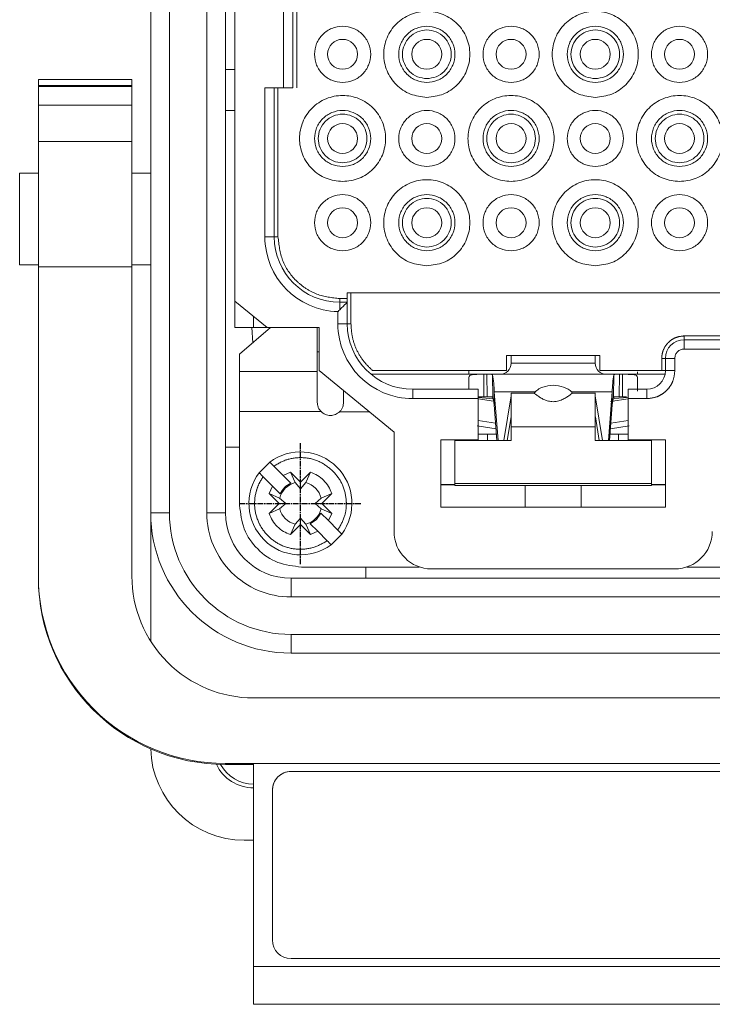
# Model space of a CAD drawing. Header units: millimetres. Extents: x 2665 to 40538, y 289 to 6965.
# Tile 60 of 68: x 10641 to 10715, y 3845 to 3950. Entities that reach past the tile are written whole.
import ezdxf

# ---------------------------------------------------------------- set-up
doc = ezdxf.new("R2010")
doc.units = ezdxf.units.MM
doc.header["$LTSCALE"] = 10
for name, pattern in [('AM_ISO08W050x2', [9, 6, -0.75, 1.5, -0.75]), ('CENTER2', [1.125, 0.75, -0.125, 0.125, -0.125]), ('PHANTOM', [12.7, 6.35, -1.27, 1.27, -1.27, 1.27, -1.27])]:
    doc.linetypes.add(name, pattern=pattern)
doc.layers.add('CEN', color=1, linetype='CENTER2', lineweight=25)
doc.layers.add('LineThick', color=7, linetype='Continuous', lineweight=13)

# ---------------------------------------------------------------- blocks, each defined once
blk = doc.blocks.new('ADSFASDF')
at = {"layer": 'CEN', "linetype": 'AM_ISO08W050x2', "ltscale": 0.01}
for p, q in [((5733.17, -11481.65), (5733.17, -11468.65)), ((5726.68, -11475.15), (5739.67, -11475.15))]:
    blk.add_line(p, q, dxfattribs=at)
blk = doc.blocks.new('VIEW CCC')
at = {"color": 7, "linetype": 'Continuous', "lineweight": 15}
for p, q in [((53971.54, 1081.98), (53971.54, 1197.98)), ((53979.54, 1197.98), (53979.54, 1081.98)), ((53980.54, 1104.6), (53980.54, 1175.35)), ((53986.74, 1127.38), (53986.74, 1152.58)), ((53969.54, 1128.28), (53959.54, 1128.28)), ((53969.54, 1128.28), (53959.54, 1128.28)), ((53959.54, 1127.63), (53959.54, 1128.28)), ((53959.54, 1128.28), (53959.54, 1128.28)), ((53969.54, 1128.28), (53969.54, 1127.63)), ((53969.54, 1128.28), (53969.54, 1128.28)), ((53959.54, 1127.63), (53969.54, 1127.63)), ((53959.54, 1127.63), (53959.54, 1127.56)), ((53969.54, 1127.56), (53959.54, 1127.56)), ((53959.54, 1127.56), (53959.54, 1127.55)), ((53969.54, 1127.55), (53959.54, 1127.55)), ((53959.54, 1125.53), (53959.54, 1127.55)), ((53969.54, 1127.56), (53969.54, 1127.63)), ((53969.54, 1127.55), (53969.54, 1127.56)), ((53969.54, 1127.55), (53969.54, 1125.53)), ((53983.74, 1127.38), (53985.74, 1127.38)), ((53984.74, 1111.48), (53984.74, 1127.38)), ((53969.54, 1125.53), (53959.54, 1125.53)), ((53959.54, 1121.66), (53959.54, 1125.53)), ((53969.54, 1125.53), (53969.54, 1121.66)), ((53980.54, 1124.98), (53979.54, 1124.98)), ((53969.54, 1121.66), (53959.54, 1121.66)), ((53959.54, 1108.27), (53959.54, 1121.66)), ((53969.54, 1121.66), (53969.54, 1108.27)), ((53959.54, 1118.28), (53957.54, 1118.28)), ((53957.54, 1118.28), (53957.54, 1108.48)), ((53971.54, 1118.28), (53969.54, 1118.28)), ((53957.54, 1108.48), (53959.54, 1108.48)), ((53959.54, 1075.21), (53959.54, 1108.27)), ((53969.54, 1108.27), (53959.54, 1108.27)), ((53969.54, 1108.48), (53971.54, 1108.48)), ((53969.54, 1108.27), (53969.54, 1075.21)), ((53992.54, 1105.48), (54036.54, 1105.48)), ((53992.54, 1104.88), (53992.54, 1105.48)), ((53980.54, 1104.6), (53983.97, 1101.78)), ((53980.54, 1104.6), (53980.54, 1101.78)), ((53992.54, 1104.48), (53991.74, 1104.48)), ((53992.54, 1102.18), (53992.54, 1104.48)), ((53980.54, 1101.78), (53982.54, 1101.78)), ((53984.34, 1101.78), (53981.04, 1098.95)), ((53982.36, 1101.78), (53982.46, 1100.16)), ((53982.54, 1101.78), (53983.97, 1101.78)), ((53983.97, 1101.78), (53989.54, 1101.78)), ((53989.34, 1097.08), (53989.34, 1101.78)), ((53989.54, 1101.78), (53989.54, 1097.18)), ((54033.54, 1100.48), (54028.54, 1100.48)), ((53981.04, 1098.95), (53981.04, 1097.08)), ((53989.54, 1099.18), (53989.34, 1099.18)), ((54019.54, 1098.78), (54009.54, 1098.78)), ((54009.54, 1098.78), (54009.54, 1097.18)), ((54010.04, 1098.78), (54010.04, 1097.98)), ((54019.04, 1097.98), (54019.04, 1098.78)), ((54019.54, 1097.18), (54019.54, 1098.78)), ((54026.54, 1098.48), (54026.54, 1097.18)), ((53989.54, 1097.18), (53997.54, 1090.58)), ((54007.14, 1096.78), (53995.09, 1096.78)), ((54009.54, 1097.18), (53995.24, 1097.18)), ((54007.14, 1096.78), (54007.47, 1096.78)), ((54007.47, 1096.78), (54021.62, 1096.78)), ((54026.14, 1097.18), (54019.54, 1097.18)), ((54021.62, 1096.78), (54021.94, 1096.78)), ((54026.5, 1096.78), (54021.94, 1096.78)), ((54026.54, 1097.18), (54026.14, 1097.18)), ((54006.54, 1095.18), (53999.54, 1095.18)), ((54006.54, 1094.18), (54006.54, 1095.18)), ((54008.24, 1093.53), (54008.24, 1094.9)), ((54008.65, 1089.69), (54008.24, 1094.9)), ((54010.04, 1094.47), (54009.27, 1089.69)), ((54012.45, 1094.77), (54010.04, 1094.77)), ((54010.04, 1094.47), (54010.04, 1093.36)), ((54019.05, 1094.77), (54016.63, 1094.77)), ((54019.82, 1089.69), (54019.04, 1094.47)), ((54019.04, 1093.36), (54019.04, 1094.47)), ((54020.85, 1094.9), (54020.44, 1089.69)), ((54020.85, 1093.53), (54020.85, 1094.9)), ((54024.54, 1095.18), (54022.54, 1095.18)), ((54022.54, 1095.18), (54022.54, 1094.18)), ((54008.14, 1094.17), (54006.54, 1094.3)), ((54006.54, 1089.78), (54006.54, 1094.18)), ((54008.18, 1093.92), (54006.54, 1094.16)), ((54007.14, 1094.38), (54006.59, 1094.38)), ((54007.14, 1094.38), (54007.5, 1094.38)), ((54008.54, 1089.69), (54008.24, 1093.53)), ((54020.85, 1093.53), (54020.55, 1089.69)), ((54022.54, 1094.16), (54020.68, 1093.88)), ((54022.54, 1094.3), (54021.07, 1094.18)), ((54021.59, 1094.38), (54021.94, 1094.38)), ((54022.37, 1094.38), (54021.94, 1094.38)), ((54022.54, 1094.18), (54022.54, 1089.78)), ((53981.04, 1092.8), (53981.04, 1082.78)), ((54010.04, 1092.25), (54009.63, 1089.69)), ((54019.46, 1089.69), (54019.05, 1092.25)), ((53997.54, 1090.58), (53997.54, 1079.98)), ((54007.54, 1090.38), (54007.54, 1089.69)), ((54007.54, 1090.38), (54007.86, 1090.38)), ((54010.04, 1089.69), (54010.04, 1091.15)), ((54019.04, 1091.15), (54019.04, 1089.69)), ((54021.23, 1090.38), (54021.54, 1090.38)), ((54021.54, 1089.69), (54021.54, 1090.38)), ((54002.54, 1089.78), (54006.54, 1089.78)), ((54002.54, 1082.58), (54002.54, 1089.78)), ((54004.04, 1085.11), (54004.04, 1089.69)), ((54004.04, 1089.69), (54010.04, 1089.69)), ((54005.54, 1089.69), (54005.54, 1089.78)), ((54019.04, 1089.69), (54025.04, 1089.69)), ((54022.54, 1089.78), (54026.54, 1089.78)), ((54023.54, 1089.78), (54023.54, 1089.69)), ((54025.04, 1089.69), (54025.04, 1085.11)), ((54026.54, 1089.78), (54026.54, 1082.58)), ((53981.04, 1088.98), (53979.54, 1088.98)), ((53983.13, 1086.26), (53984.26, 1087.39)), ((53984.69, 1086.96), (53985.7, 1085.95)), ((53985.7, 1085.95), (53986.47, 1086.31)), ((53986.47, 1086.31), (53987.54, 1085.24)), ((53986.47, 1086.31), (53986.98, 1085.2)), ((53987.54, 1085.24), (53988.61, 1086.31)), ((53988.11, 1085.2), (53988.61, 1086.31)), ((53984.57, 1084.82), (53983.56, 1085.83)), ((53985.7, 1085.95), (53986.51, 1085.15)), ((53986.98, 1085.2), (53987.54, 1084.54)), ((53987.54, 1085.24), (53987.54, 1084.54)), ((53987.54, 1084.54), (53988.11, 1085.2)), ((54002.54, 1085), (54004.04, 1085)), ((54004.04, 1084.98), (54002.54, 1084.98)), ((54025.04, 1085.11), (54004.04, 1085.11)), ((54004.04, 1084.88), (54004.04, 1085.11)), ((54025.04, 1084.88), (54025.04, 1085.11)), ((54025.04, 1085), (54026.54, 1085)), ((54026.54, 1084.98), (54025.04, 1084.98)), ((53984.21, 1084.05), (53984.57, 1084.82)), ((53985.28, 1082.98), (53984.21, 1084.05)), ((53985.32, 1083.54), (53984.21, 1084.05)), ((53985.38, 1084.02), (53984.57, 1084.82)), ((53990.88, 1084.05), (53989.77, 1083.54)), ((53990.88, 1084.05), (53989.81, 1082.98)), ((54025.04, 1084.88), (54004.04, 1084.88)), ((54011.54, 1082.58), (54011.54, 1084.88)), ((54017.54, 1084.88), (54017.54, 1082.58)), ((53984.21, 1081.91), (53985.28, 1082.98)), ((53985.28, 1082.98), (53985.98, 1082.98)), ((53985.98, 1082.98), (53985.32, 1083.54)), ((53985.32, 1082.42), (53985.98, 1082.98)), ((53989.77, 1083.54), (53989.11, 1082.98)), ((53989.11, 1082.98), (53989.77, 1082.42)), ((53989.81, 1082.98), (53989.11, 1082.98)), ((53989.81, 1082.98), (53990.88, 1081.91)), ((53971.54, 1068.27), (53971.54, 1081.98)), ((53984.21, 1081.91), (53985.32, 1082.42)), ((53989.24, 1081.28), (53989.71, 1081.94)), ((53989.71, 1081.94), (53990.52, 1081.14)), ((53989.77, 1082.42), (53990.88, 1081.91)), ((53990.88, 1081.91), (53990.52, 1081.14)), ((54026.54, 1082.58), (54002.54, 1082.58)), ((53986.98, 1080.76), (53986.47, 1079.65)), ((53987.54, 1081.42), (53986.98, 1080.76)), ((53987.54, 1080.72), (53987.54, 1081.42)), ((53988.11, 1080.76), (53987.54, 1081.42)), ((53988.61, 1079.65), (53988.11, 1080.76)), ((53988.58, 1080.81), (53989.24, 1081.28)), ((53989.39, 1080), (53988.58, 1080.81)), ((53990.52, 1081.14), (53991.53, 1080.13)), ((53987.54, 1080.72), (53986.47, 1079.65)), ((53988.61, 1079.65), (53987.54, 1080.72)), ((53989.39, 1080), (53988.61, 1079.65)), ((53990.4, 1079), (53989.39, 1080)), ((53991.96, 1079.7), (53990.83, 1078.57)), ((53987.64, 1076.18), (54000.24, 1076.18)), ((53994.54, 1074.98), (53994.54, 1076.18)), ((54000.24, 1076.18), (54000.24, 1076.2)), ((54001.54, 1075.98), (54027.54, 1075.98)), ((54028.84, 1076.2), (54028.84, 1076.18)), ((54028.84, 1076.18), (54041.44, 1076.18)), ((53959.54, 1075.02), (53959.54, 1075.21)), ((53986.54, 1074.98), (54042.54, 1074.98)), ((54042.54, 1066.98), (53986.54, 1066.98)), ((54046.54, 1062.19), (53982.54, 1062.19)), ((53982.54, 1055.18), (53979.54, 1055.18)), ((53982.54, 1055.08), (53979.54, 1055.08)), ((53982.54, 1055.18), (54046.54, 1055.18)), ((53982.54, 1055.18), (53982.54, 1033.48)), ((53986.54, 1054.33), (54042.54, 1054.33)), ((53986.54, 1054.33), (54042.54, 1054.33)), ((53984.54, 1036.33), (53984.54, 1052.33)), ((53981.54, 1046.98), (53982.54, 1046.98)), ((53982.54, 1033.48), (54046.54, 1033.48)), ((53982.54, 1029.46), (53982.54, 1033.48)), ((54042.54, 1034.33), (53986.54, 1034.33)), ((53982.54, 1029.46), (54046.54, 1029.46)), ((53982.54, 1029.46), (53982.54, 1029.45)), ((54046.54, 1029.45), (53982.54, 1029.45))]:
    blk.add_line(p, q, dxfattribs=at)
at = {"color": 8, "linetype": 'PHANTOM', "lineweight": 0}
for p, q in [((53973.54, 1081.98), (53973.54, 1197.98)), ((53977.54, 1081.98), (53977.54, 1197.98)), ((53985.74, 1127.38), (53985.74, 1152.58)), ((53987.14, 1152.58), (53987.14, 1127.38)), ((53979.54, 1129.34), (53980.54, 1129.34)), ((53983.74, 1111.48), (53983.74, 1127.38)), ((53985.14, 1127.38), (53985.14, 1111.48)), ((53983.74, 1111.48), (53984.74, 1111.48)), ((53985.14, 1111.48), (53984.74, 1111.48)), ((53992.94, 1102.18), (53992.94, 1105.48)), ((53991.74, 1104.48), (53991.74, 1104.88)), ((53992.54, 1104.88), (53991.74, 1104.88)), ((53991.74, 1103.68), (53991.74, 1104.48)), ((53982.54, 1101.78), (53982.54, 1102.95)), ((53991.54, 1102.18), (53991.54, 1103.48)), ((53991.54, 1102.18), (53992.54, 1102.18)), ((53992.94, 1102.18), (53992.54, 1102.18)), ((54028.54, 1100.48), (54028.54, 1100.88)), ((54033.54, 1100.88), (54028.54, 1100.88)), ((54028.54, 1099.48), (54028.54, 1100.48)), ((54033.54, 1099.48), (54028.54, 1099.48)), ((54019.04, 1097.98), (54010.04, 1097.98)), ((54026.14, 1098.48), (54026.14, 1097.18)), ((54026.14, 1098.48), (54026.54, 1098.48)), ((54027.54, 1098.48), (54026.54, 1098.48)), ((54027.54, 1098.48), (54027.54, 1097.18)), ((53981.04, 1097.08), (53989.34, 1097.08)), ((54007.14, 1096.78), (54007.14, 1094.38)), ((54007.5, 1094.38), (54007.47, 1096.78)), ((54008.1, 1094.31), (54008.07, 1096.74)), ((54021.02, 1096.74), (54020.99, 1094.31)), ((54021.62, 1096.78), (54021.59, 1094.38)), ((54021.94, 1094.38), (54021.94, 1096.78)), ((54027.54, 1097.18), (54026.54, 1097.18)), ((53999.54, 1094.18), (53999.54, 1095.18)), ((54012.65, 1094.9), (54008.24, 1094.9)), ((54020.85, 1094.9), (54016.58, 1094.9)), ((54024.54, 1094.18), (54024.54, 1095.18)), ((54006.54, 1094.18), (53999.54, 1094.18)), ((54024.54, 1094.18), (54022.54, 1094.18)), ((53989.74, 1092.8), (53981.04, 1092.8)), ((53991.73, 1092.78), (53994.88, 1092.78)), ((54006.42, 1091.28), (54008.44, 1090.94)), ((54006.54, 1091.85), (54008.39, 1091.56)), ((54020.65, 1090.94), (54022.67, 1091.28)), ((54020.7, 1091.56), (54022.54, 1091.85)), ((54019.04, 1091.15), (54010.04, 1091.15)), ((53973.54, 1081.98), (53971.54, 1081.98)), ((53977.54, 1081.98), (53979.54, 1081.98)), ((53986.54, 1072.98), (53986.54, 1074.98)), ((54042.54, 1072.98), (53986.54, 1072.98)), ((53986.54, 1068.98), (54042.54, 1068.98)), ((53986.54, 1066.98), (53986.54, 1068.98)), ((53979.54, 1055.08), (53979.54, 1055.18)), ((53986.54, 1054.33), (53986.54, 1054.33))]:
    blk.add_line(p, q, dxfattribs=at)
at = {"color": 7, "linetype": 'Continuous', "lineweight": 15, "flags": 128}
blk.add_lwpolyline([(53992.54, 1104.48), (53992.53, 1104.46), (53992.47, 1104.4), (53992.38, 1104.31), (53992.25, 1104.19), (53992.1, 1104.04), (53991.93, 1103.87), (53991.74, 1103.68)], dxfattribs=at)
at = {"color": 7, "linetype": 'Continuous', "lineweight": 15}
for centre in [(53992.04, 1130.98), (54001.04, 1130.98), (54010.04, 1130.98), (54019.04, 1130.98), (54028.04, 1130.98), (53992.04, 1121.98), (54001.04, 1121.98), (54010.04, 1121.98), (54019.04, 1121.98), (54028.04, 1121.98), (53992.04, 1112.98), (54001.04, 1112.98), (54010.04, 1112.98), (54019.04, 1112.98), (54028.04, 1112.98)]:
    blk.add_circle(centre, 1.6, dxfattribs=at)
at = {"color": 8, "linetype": 'PHANTOM', "lineweight": 0}
for centre, radius, start, end in [((53991.74, 1111.48), 8, 180, 268.5675), ((53999.54, 1102.18), 8, 180, 270), ((54028.54, 1098.48), 1, 90, 180), ((53986.54, 1081.98), 13, 180, 270), ((53986.54, 1081.98), 9, 180, 270)]:
    blk.add_arc(centre, radius, start, end, dxfattribs=at)
at = {"color": 7, "linetype": 'Continuous', "lineweight": 15}
for centre, radius, start, end in [((53991.74, 1111.48), 7, 180, 270), ((53999.54, 1102.18), 7, 180, 270), ((54028.54, 1098.48), 2, 90, 180), ((54008.84, 1097.98), 1.2, 270, 0), ((54020.24, 1097.98), 1.2, 180, 270), ((53995.75, 1094.67), 12.49, 1.0538, 9.5296), ((54033.34, 1094.67), 12.49, 170.4704, 178.9462), ((54024.54, 1097.18), 2, 270, 0), ((54004.26, 1093.21), 3.99, 4.5954, 15.9683), ((54024.83, 1093.21), 3.99, 164.0317, 175.4046), ((53987.54, 1082.98), 5.5, 323.3636, 126.6364), ((53987.54, 1082.98), 5.5, 143.3636, 306.6364), ((53987.54, 1082.98), 2.29, 104.2353, 165.7647), ((53987.54, 1082.98), 2.29, 14.2353, 75.7647), ((53986.54, 1081.98), 15, 180, 270), ((53986.54, 1081.98), 7, 180, 270), ((53987.54, 1082.98), 2.29, 194.2353, 255.7647), ((53987.54, 1082.98), 2.29, 284.2353, 345.7647), ((54001.54, 1079.98), 4, 180, 270), ((54027.54, 1079.98), 4, 270, 0), ((53981.54, 1056.98), 10, 181.3566, 270), ((53982.54, 1056.98), 4.4, 205.238, 270), ((53982.54, 1056.98), 4, 208.2485, 270), ((53986.54, 1052.33), 2, 89.9986, 180.0008), ((53986.54, 1052.33), 2, 90, 179.9994), ((53986.54, 1036.33), 2, 180.0006, 270)]:
    blk.add_arc(centre, radius, start, end, dxfattribs=at)
for centre, major_axis, ratio, start_param, end_param in [((53979.54, 1075.21), (0, 20.03), 0.99859, 1.570796, 3.141593), ((53979.54, 1075.02), (20, 0), 0.996884, 3.141593, 4.712389), ((53982.54, 1075.21), (0, 13.02), 0.99859, 1.570796, 3.141593)]:
    blk.add_ellipse(centre, major_axis=major_axis, ratio=ratio, start_param=start_param, end_param=end_param, dxfattribs=at)
for points, knots in [([(54001.04, 1126.38), (54001.65, 1126.45), (54002.85, 1126.59), (54004.38, 1127.65), (54005.4, 1129.17), (54005.76, 1130.98), (54005.4, 1132.79), (54004.38, 1134.32), (54002.85, 1135.34), (54001.04, 1135.7), (53999.24, 1135.34), (53997.71, 1134.32), (53996.68, 1132.79), (53996.32, 1130.98), (53996.68, 1129.17), (53997.71, 1127.65), (53999.24, 1126.59), (54000.44, 1126.45), (54001.04, 1126.38)], [0, 0, 0, 0, 0.0625, 0.125, 0.187501, 0.250002, 0.312499, 0.375, 0.4375, 0.5, 0.5625, 0.625001, 0.687501, 0.749998, 0.812499, 0.875, 0.9375, 1, 1, 1, 1]), ([(54019.04, 1126.38), (54019.65, 1126.45), (54020.85, 1126.59), (54022.38, 1127.65), (54023.4, 1129.17), (54023.76, 1130.98), (54023.4, 1132.79), (54022.38, 1134.32), (54020.85, 1135.34), (54019.04, 1135.7), (54017.24, 1135.34), (54015.71, 1134.32), (54014.68, 1132.79), (54014.32, 1130.98), (54014.68, 1129.17), (54015.71, 1127.65), (54017.24, 1126.59), (54018.44, 1126.45), (54019.04, 1126.38)], [0, 0, 0, 0, 0.0625, 0.125, 0.187501, 0.250002, 0.312499, 0.375, 0.4375, 0.5, 0.5625, 0.625001, 0.687501, 0.749998, 0.812499, 0.875, 0.9375, 1, 1, 1, 1]), ([(53992.04, 1127.98), (53992.44, 1128.02), (53993.22, 1128.11), (53994.22, 1128.81), (53994.89, 1129.8), (53995.12, 1130.98), (53994.89, 1132.16), (53994.22, 1133.16), (53993.22, 1133.82), (53992.04, 1134.06), (53990.87, 1133.82), (53989.87, 1133.16), (53989.2, 1132.16), (53988.97, 1130.98), (53989.2, 1129.8), (53989.87, 1128.81), (53990.87, 1128.11), (53991.65, 1128.02), (53992.04, 1127.98)], [0, 0, 0, 0, 0.062499, 0.125001, 0.187499, 0.250002, 0.312499, 0.375002, 0.437501, 0.5, 0.562499, 0.624998, 0.687501, 0.749998, 0.8125, 0.874998, 0.937501, 1, 1, 1, 1]), ([(54001.04, 1127.98), (54000.65, 1128.02), (53999.87, 1128.11), (53998.87, 1128.81), (53998.2, 1129.8), (53997.97, 1130.98), (53998.2, 1132.16), (53998.87, 1133.16), (53999.87, 1133.82), (54001.04, 1134.06), (54002.22, 1133.82), (54003.22, 1133.16), (54003.89, 1132.16), (54004.12, 1130.98), (54003.89, 1129.8), (54003.22, 1128.81), (54002.22, 1128.11), (54001.44, 1128.02), (54001.04, 1127.98)], [0, 0, 0, 0, 0.062499, 0.125002, 0.1875, 0.250002, 0.312499, 0.375002, 0.437501, 0.5, 0.562499, 0.624998, 0.687501, 0.749998, 0.8125, 0.874998, 0.937501, 1, 1, 1, 1]), ([(54001.04, 1128.38), (54000.7, 1128.42), (54000.02, 1128.5), (53999.16, 1129.1), (53998.58, 1129.96), (53998.38, 1130.98), (53998.58, 1132), (53999.16, 1132.87), (54000.02, 1133.44), (54001.04, 1133.65), (54002.07, 1133.44), (54002.93, 1132.87), (54003.51, 1132), (54003.71, 1130.98), (54003.51, 1129.96), (54002.93, 1129.1), (54002.07, 1128.5), (54001.38, 1128.42), (54001.04, 1128.38)], [0, 0, 0, 0, 0.062499, 0.124999, 0.1875, 0.250003, 0.3125, 0.375001, 0.437501, 0.5, 0.562499, 0.624999, 0.6875, 0.749996, 0.8125, 0.875001, 0.9375, 1, 1, 1, 1]), ([(54010.04, 1127.98), (54010.44, 1128.02), (54011.22, 1128.11), (54012.22, 1128.81), (54012.89, 1129.8), (54013.12, 1130.98), (54012.89, 1132.16), (54012.22, 1133.16), (54011.22, 1133.82), (54010.04, 1134.06), (54008.87, 1133.82), (54007.87, 1133.16), (54007.2, 1132.16), (54006.97, 1130.98), (54007.2, 1129.8), (54007.87, 1128.81), (54008.87, 1128.11), (54009.65, 1128.02), (54010.04, 1127.98)], [0, 0, 0, 0, 0.0624988, 0.1250016, 0.1874995, 0.2500022, 0.3124987, 0.3750018, 0.4375011, 0.4999999, 0.5624992, 0.6249981, 0.6875012, 0.7499977, 0.8125005, 0.8749983, 0.9375008, 1, 1, 1, 1]), ([(54019.04, 1127.98), (54018.65, 1128.02), (54017.87, 1128.11), (54016.87, 1128.81), (54016.2, 1129.8), (54015.97, 1130.98), (54016.2, 1132.16), (54016.87, 1133.16), (54017.87, 1133.82), (54019.04, 1134.06), (54020.22, 1133.82), (54021.22, 1133.16), (54021.89, 1132.16), (54022.12, 1130.98), (54021.89, 1129.8), (54021.22, 1128.81), (54020.22, 1128.11), (54019.44, 1128.02), (54019.04, 1127.98)], [0, 0, 0, 0, 0.0624988, 0.1250016, 0.1874995, 0.2500022, 0.3124987, 0.3750018, 0.4375011, 0.4999999, 0.5624992, 0.6249981, 0.6875012, 0.7499977, 0.8125005, 0.8749983, 0.9375008, 1, 1, 1, 1]), ([(54019.04, 1128.38), (54018.7, 1128.42), (54018.02, 1128.5), (54017.16, 1129.1), (54016.58, 1129.96), (54016.38, 1130.98), (54016.58, 1132), (54017.16, 1132.87), (54018.02, 1133.44), (54019.04, 1133.65), (54020.07, 1133.44), (54020.93, 1132.87), (54021.51, 1132), (54021.71, 1130.98), (54021.51, 1129.96), (54020.93, 1129.1), (54020.07, 1128.5), (54019.38, 1128.42), (54019.04, 1128.38)], [0, 0, 0, 0, 0.062499, 0.124999, 0.1875, 0.250003, 0.3125, 0.375, 0.437501, 0.5, 0.562499, 0.624999, 0.6875, 0.749996, 0.8125, 0.875, 0.9375, 1, 1, 1, 1]), ([(54028.04, 1127.98), (54028.44, 1128.02), (54029.22, 1128.11), (54030.22, 1128.81), (54030.89, 1129.8), (54031.12, 1130.98), (54030.89, 1132.16), (54030.22, 1133.16), (54029.22, 1133.82), (54028.04, 1134.06), (54026.87, 1133.82), (54025.87, 1133.16), (54025.2, 1132.16), (54024.97, 1130.98), (54025.2, 1129.8), (54025.87, 1128.81), (54026.87, 1128.11), (54027.65, 1128.02), (54028.04, 1127.98)], [0, 0, 0, 0, 0.062499, 0.125002, 0.1875, 0.250002, 0.312499, 0.375002, 0.437501, 0.5, 0.562499, 0.624998, 0.687501, 0.749998, 0.8125, 0.874998, 0.937501, 1, 1, 1, 1]), ([(53985.74, 1127.38), (53985.88, 1127.38), (53986.14, 1127.38), (53986.47, 1127.38), (53986.7, 1127.38), (53986.73, 1127.38), (53986.74, 1127.38)], [0, 0, 0, 0, 0.250005, 0.499983, 0.750016, 1, 1, 1, 1]), ([(53992.04, 1117.38), (53992.65, 1117.45), (53993.85, 1117.59), (53995.38, 1118.65), (53996.4, 1120.17), (53996.76, 1121.98), (53996.4, 1123.79), (53995.38, 1125.32), (53993.85, 1126.34), (53992.04, 1126.7), (53990.24, 1126.34), (53988.71, 1125.32), (53987.68, 1123.79), (53987.32, 1121.98), (53987.68, 1120.17), (53988.71, 1118.65), (53990.24, 1117.59), (53991.44, 1117.45), (53992.04, 1117.38)], [0, 0, 0, 0, 0.0625, 0.125, 0.187498, 0.249999, 0.3125, 0.375001, 0.437499, 0.5, 0.562501, 0.624999, 0.6875, 0.750001, 0.812502, 0.874999, 0.9375, 1, 1, 1, 1]), ([(54010.04, 1117.38), (54010.65, 1117.45), (54011.85, 1117.59), (54013.38, 1118.65), (54014.4, 1120.17), (54014.76, 1121.98), (54014.4, 1123.79), (54013.38, 1125.32), (54011.85, 1126.34), (54010.04, 1126.7), (54008.24, 1126.34), (54006.71, 1125.32), (54005.68, 1123.79), (54005.32, 1121.98), (54005.68, 1120.17), (54006.71, 1118.65), (54008.24, 1117.59), (54009.44, 1117.45), (54010.04, 1117.38)], [0, 0, 0, 0, 0.0625, 0.125001, 0.187498, 0.249999, 0.3125, 0.375001, 0.437499, 0.5, 0.562501, 0.624999, 0.6875, 0.750001, 0.812502, 0.874999, 0.9375, 1, 1, 1, 1]), ([(54028.04, 1117.38), (54028.65, 1117.45), (54029.85, 1117.59), (54031.38, 1118.65), (54032.4, 1120.17), (54032.76, 1121.98), (54032.4, 1123.79), (54031.38, 1125.32), (54029.85, 1126.34), (54028.04, 1126.7), (54026.24, 1126.34), (54024.71, 1125.32), (54023.68, 1123.79), (54023.32, 1121.98), (54023.68, 1120.17), (54024.71, 1118.65), (54026.24, 1117.59), (54027.44, 1117.45), (54028.04, 1117.38)], [0, 0, 0, 0, 0.0625, 0.125001, 0.187498, 0.249999, 0.3125, 0.375001, 0.437499, 0.5, 0.562501, 0.624999, 0.6875, 0.750001, 0.812502, 0.874999, 0.9375, 1, 1, 1, 1]), ([(53992.04, 1118.98), (53991.65, 1119.02), (53990.87, 1119.12), (53989.87, 1119.81), (53989.2, 1120.8), (53988.97, 1121.98), (53989.2, 1123.16), (53989.87, 1124.16), (53990.87, 1124.82), (53992.04, 1125.06), (53993.22, 1124.82), (53994.22, 1124.16), (53994.89, 1123.16), (53995.12, 1121.98), (53994.89, 1120.8), (53994.22, 1119.81), (53993.22, 1119.12), (53992.44, 1119.02), (53992.04, 1118.98)], [0, 0, 0, 0, 0.062501, 0.125, 0.187503, 0.25, 0.312503, 0.375001, 0.4375, 0.5, 0.5625, 0.625, 0.687498, 0.750001, 0.812497, 0.875001, 0.9375, 1, 1, 1, 1]), ([(54001.04, 1118.98), (54001.44, 1119.02), (54002.22, 1119.12), (54003.22, 1119.81), (54003.89, 1120.8), (54004.12, 1121.98), (54003.89, 1123.16), (54003.22, 1124.16), (54002.22, 1124.82), (54001.04, 1125.06), (53999.87, 1124.82), (53998.87, 1124.16), (53998.2, 1123.16), (53997.97, 1121.98), (53998.2, 1120.8), (53998.87, 1119.81), (53999.87, 1119.12), (54000.65, 1119.02), (54001.04, 1118.98)], [0, 0, 0, 0, 0.062501, 0.125, 0.187503, 0.25, 0.312502, 0.375, 0.437499, 0.5, 0.562501, 0.625, 0.687498, 0.75, 0.812497, 0.875, 0.937499, 1, 1, 1, 1]), ([(54010.04, 1118.98), (54009.65, 1119.02), (54008.87, 1119.12), (54007.87, 1119.81), (54007.2, 1120.8), (54006.97, 1121.98), (54007.2, 1123.16), (54007.87, 1124.16), (54008.87, 1124.82), (54010.04, 1125.06), (54011.22, 1124.82), (54012.22, 1124.16), (54012.89, 1123.16), (54013.12, 1121.98), (54012.89, 1120.8), (54012.22, 1119.81), (54011.22, 1119.12), (54010.44, 1119.02), (54010.04, 1118.98)], [0, 0, 0, 0, 0.062501, 0.125, 0.187503, 0.25, 0.312502, 0.375, 0.437499, 0.5, 0.5625, 0.625, 0.687498, 0.750001, 0.812497, 0.875, 0.9375, 1, 1, 1, 1]), ([(54019.04, 1118.98), (54019.44, 1119.02), (54020.22, 1119.12), (54021.22, 1119.81), (54021.89, 1120.8), (54022.12, 1121.98), (54021.89, 1123.16), (54021.22, 1124.16), (54020.22, 1124.82), (54019.04, 1125.06), (54017.87, 1124.82), (54016.87, 1124.16), (54016.2, 1123.16), (54015.97, 1121.98), (54016.2, 1120.8), (54016.87, 1119.81), (54017.87, 1119.12), (54018.65, 1119.02), (54019.04, 1118.98)], [0, 0, 0, 0, 0.062501, 0.125, 0.187503, 0.25, 0.312502, 0.375, 0.437499, 0.5, 0.5625, 0.625, 0.687498, 0.750001, 0.812497, 0.875, 0.9375, 1, 1, 1, 1]), ([(54028.04, 1118.98), (54027.65, 1119.02), (54026.87, 1119.12), (54025.87, 1119.81), (54025.2, 1120.8), (54024.97, 1121.98), (54025.2, 1123.16), (54025.87, 1124.16), (54026.87, 1124.82), (54028.04, 1125.06), (54029.22, 1124.82), (54030.22, 1124.16), (54030.89, 1123.16), (54031.12, 1121.98), (54030.89, 1120.8), (54030.22, 1119.81), (54029.22, 1119.12), (54028.44, 1119.02), (54028.04, 1118.98)], [0, 0, 0, 0, 0.062501, 0.125, 0.187503, 0.25, 0.312502, 0.375, 0.437499, 0.5, 0.562501, 0.625, 0.687498, 0.75, 0.812497, 0.875, 0.937499, 1, 1, 1, 1]), ([(53992.04, 1119.38), (53991.7, 1119.42), (53991.02, 1119.5), (53990.16, 1120.1), (53989.58, 1120.96), (53989.38, 1121.98), (53989.58, 1123), (53990.16, 1123.87), (53991.02, 1124.44), (53992.04, 1124.65), (53993.07, 1124.44), (53993.93, 1123.87), (53994.51, 1123), (53994.71, 1121.98), (53994.51, 1120.96), (53993.93, 1120.1), (53993.07, 1119.5), (53992.38, 1119.42), (53992.04, 1119.38)], [0, 0, 0, 0, 0.0625, 0.125001, 0.187502, 0.249999, 0.312503, 0.374998, 0.437499, 0.5, 0.562501, 0.625002, 0.687497, 0.750001, 0.812498, 0.875, 0.9375, 1, 1, 1, 1]), ([(54010.04, 1119.38), (54009.7, 1119.42), (54009.02, 1119.5), (54008.16, 1120.1), (54007.58, 1120.96), (54007.38, 1121.98), (54007.58, 1123), (54008.16, 1123.87), (54009.02, 1124.44), (54010.04, 1124.65), (54011.07, 1124.44), (54011.93, 1123.87), (54012.51, 1123), (54012.71, 1121.98), (54012.51, 1120.96), (54011.93, 1120.1), (54011.07, 1119.5), (54010.38, 1119.42), (54010.04, 1119.38)], [0, 0, 0, 0, 0.0625, 0.125001, 0.187502, 0.249999, 0.312503, 0.374998, 0.437499, 0.5, 0.562501, 0.625002, 0.687497, 0.750001, 0.812498, 0.875, 0.9375, 1, 1, 1, 1]), ([(54028.04, 1119.38), (54027.7, 1119.42), (54027.02, 1119.5), (54026.16, 1120.1), (54025.58, 1120.96), (54025.38, 1121.98), (54025.58, 1123), (54026.16, 1123.87), (54027.02, 1124.44), (54028.04, 1124.65), (54029.07, 1124.44), (54029.93, 1123.87), (54030.51, 1123), (54030.71, 1121.98), (54030.51, 1120.96), (54029.93, 1120.1), (54029.07, 1119.5), (54028.38, 1119.42), (54028.04, 1119.38)], [0, 0, 0, 0, 0.0625, 0.125, 0.187502, 0.249999, 0.312503, 0.374998, 0.437499, 0.5, 0.562501, 0.625002, 0.687497, 0.750001, 0.812498, 0.875, 0.9375, 1, 1, 1, 1]), ([(54001.04, 1108.38), (54001.65, 1108.45), (54002.85, 1108.59), (54004.38, 1109.65), (54005.4, 1111.17), (54005.76, 1112.98), (54005.4, 1114.79), (54004.38, 1116.32), (54002.85, 1117.34), (54001.04, 1117.7), (53999.24, 1117.34), (53997.71, 1116.32), (53996.68, 1114.79), (53996.32, 1112.98), (53996.68, 1111.17), (53997.71, 1109.65), (53999.24, 1108.59), (54000.44, 1108.45), (54001.04, 1108.38)], [0, 0, 0, 0, 0.0625, 0.125, 0.187501, 0.250002, 0.312502, 0.375, 0.4375, 0.5, 0.5625, 0.625, 0.687498, 0.749998, 0.812499, 0.875, 0.9375, 1, 1, 1, 1]), ([(54019.04, 1108.38), (54019.65, 1108.45), (54020.85, 1108.59), (54022.38, 1109.65), (54023.4, 1111.17), (54023.76, 1112.98), (54023.4, 1114.79), (54022.38, 1116.32), (54020.85, 1117.34), (54019.04, 1117.7), (54017.24, 1117.34), (54015.71, 1116.32), (54014.68, 1114.79), (54014.32, 1112.98), (54014.68, 1111.17), (54015.71, 1109.65), (54017.24, 1108.59), (54018.44, 1108.45), (54019.04, 1108.38)], [0, 0, 0, 0, 0.0625, 0.125, 0.187501, 0.250002, 0.312502, 0.375, 0.4375, 0.5, 0.5625, 0.625, 0.687498, 0.749998, 0.812499, 0.875, 0.9375, 1, 1, 1, 1]), ([(53992.04, 1109.98), (53992.44, 1110.02), (53993.22, 1110.12), (53994.22, 1110.81), (53994.89, 1111.8), (53995.12, 1112.98), (53994.89, 1114.16), (53994.22, 1115.16), (53993.22, 1115.82), (53992.04, 1116.06), (53990.87, 1115.82), (53989.87, 1115.16), (53989.2, 1114.16), (53988.97, 1112.98), (53989.2, 1111.8), (53989.87, 1110.81), (53990.87, 1110.12), (53991.65, 1110.02), (53992.04, 1109.98)], [0, 0, 0, 0, 0.0625, 0.124999, 0.187497, 0.25, 0.312497, 0.375, 0.4375, 0.5, 0.5625, 0.624999, 0.687503, 0.749999, 0.812502, 0.875, 0.937499, 1, 1, 1, 1]), ([(54001.04, 1109.98), (54000.65, 1110.02), (53999.87, 1110.12), (53998.87, 1110.81), (53998.2, 1111.8), (53997.97, 1112.98), (53998.2, 1114.16), (53998.87, 1115.16), (53999.87, 1115.82), (54001.04, 1116.06), (54002.22, 1115.82), (54003.22, 1115.16), (54003.89, 1114.16), (54004.12, 1112.98), (54003.89, 1111.8), (54003.22, 1110.81), (54002.22, 1110.12), (54001.44, 1110.02), (54001.04, 1109.98)], [0, 0, 0, 0, 0.062501, 0.125, 0.187498, 0.25, 0.312497, 0.375, 0.437499, 0.5, 0.562501, 0.625, 0.687503, 0.75, 0.812502, 0.875, 0.937499, 1, 1, 1, 1]), ([(54001.04, 1110.38), (54000.7, 1110.42), (54000.02, 1110.5), (53999.16, 1111.1), (53998.58, 1111.96), (53998.38, 1112.98), (53998.58, 1114), (53999.16, 1114.87), (54000.02, 1115.44), (54001.04, 1115.65), (54002.07, 1115.44), (54002.93, 1114.87), (54003.51, 1114), (54003.71, 1112.98), (54003.51, 1111.96), (54002.93, 1111.1), (54002.07, 1110.5), (54001.38, 1110.42), (54001.04, 1110.38)], [0, 0, 0, 0, 0.062501, 0.124997, 0.187498, 0.250002, 0.312499, 0.375, 0.4375, 0.5, 0.5625, 0.625, 0.687501, 0.749998, 0.812501, 0.875003, 0.937499, 1, 1, 1, 1]), ([(54010.04, 1109.98), (54010.44, 1110.02), (54011.22, 1110.12), (54012.22, 1110.81), (54012.89, 1111.8), (54013.12, 1112.98), (54012.89, 1114.16), (54012.22, 1115.16), (54011.22, 1115.82), (54010.04, 1116.06), (54008.87, 1115.82), (54007.87, 1115.16), (54007.2, 1114.16), (54006.97, 1112.98), (54007.2, 1111.8), (54007.87, 1110.81), (54008.87, 1110.12), (54009.65, 1110.02), (54010.04, 1109.98)], [0, 0, 0, 0, 0.0625, 0.125, 0.187498, 0.25, 0.312497, 0.375, 0.4375, 0.5, 0.562501, 0.625, 0.687503, 0.749999, 0.812502, 0.875, 0.937499, 1, 1, 1, 1]), ([(54019.04, 1109.98), (54018.65, 1110.02), (54017.87, 1110.12), (54016.87, 1110.81), (54016.2, 1111.8), (54015.97, 1112.98), (54016.2, 1114.16), (54016.87, 1115.16), (54017.87, 1115.82), (54019.04, 1116.06), (54020.22, 1115.82), (54021.22, 1115.16), (54021.89, 1114.16), (54022.12, 1112.98), (54021.89, 1111.8), (54021.22, 1110.81), (54020.22, 1110.12), (54019.44, 1110.02), (54019.04, 1109.98)], [0, 0, 0, 0, 0.0625, 0.125, 0.187498, 0.25, 0.312497, 0.375, 0.4375, 0.5, 0.562501, 0.625, 0.687503, 0.749999, 0.812502, 0.875, 0.937499, 1, 1, 1, 1]), ([(54019.04, 1110.38), (54018.7, 1110.42), (54018.02, 1110.5), (54017.16, 1111.1), (54016.58, 1111.96), (54016.38, 1112.98), (54016.58, 1114), (54017.16, 1114.87), (54018.02, 1115.44), (54019.04, 1115.65), (54020.07, 1115.44), (54020.93, 1114.87), (54021.51, 1114), (54021.71, 1112.98), (54021.51, 1111.96), (54020.93, 1111.1), (54020.07, 1110.5), (54019.38, 1110.42), (54019.04, 1110.38)], [0, 0, 0, 0, 0.062501, 0.124997, 0.187498, 0.250002, 0.312499, 0.375, 0.4375, 0.5, 0.562499, 0.625, 0.687501, 0.749998, 0.812501, 0.875002, 0.937499, 1, 1, 1, 1]), ([(54028.04, 1109.98), (54028.44, 1110.02), (54029.22, 1110.12), (54030.22, 1110.81), (54030.89, 1111.8), (54031.12, 1112.98), (54030.89, 1114.16), (54030.22, 1115.16), (54029.22, 1115.82), (54028.04, 1116.06), (54026.87, 1115.82), (54025.87, 1115.16), (54025.2, 1114.16), (54024.97, 1112.98), (54025.2, 1111.8), (54025.87, 1110.81), (54026.87, 1110.12), (54027.65, 1110.02), (54028.04, 1109.98)], [0, 0, 0, 0, 0.062501, 0.125, 0.187498, 0.25, 0.312497, 0.375, 0.437499, 0.5, 0.562501, 0.625, 0.687503, 0.75, 0.812502, 0.875, 0.937499, 1, 1, 1, 1]), ([(53992.54, 1104.48), (53992.54, 1104.49), (53992.54, 1104.5), (53992.54, 1104.59), (53992.54, 1104.72), (53992.54, 1104.83), (53992.54, 1104.88)], [0, 0, 0, 0, 0.249985, 0.499868, 0.750015, 1, 1, 1, 1]), ([(53991.54, 1103.48), (53991.55, 1103.48), (53991.61, 1103.55), (53991.68, 1103.62), (53991.74, 1103.68)], [0, 0, 0, 0, 0.031612, 1, 1, 1, 1]), ([(53981.04, 1097.08), (53981.04, 1096.92), (53981.04, 1096.6), (53981.04, 1095.57), (53981.04, 1094.27), (53981.04, 1093.29), (53981.04, 1092.8)], [0, 0, 0, 0, 0.249989, 0.499997, 0.750001, 1, 1, 1, 1]), ([(53989.34, 1097.08), (53989.34, 1096.95), (53989.34, 1096.7), (53989.34, 1095.93), (53989.34, 1094.95), (53989.34, 1094.17), (53989.34, 1093.78)], [0, 0, 0, 0, 0.249983, 0.499986, 0.74999, 1, 1, 1, 1]), ([(54005.54, 1096.78), (54005.54, 1096.8), (54005.54, 1096.83), (54005.54, 1097.09), (54005.54, 1097.18)], [0, 0, 0, 0, 0.636284, 1, 1, 1, 1]), ([(54005.54, 1096.45), (54005.56, 1096.52), (54005.59, 1096.63), (54005.78, 1096.71), (54006.02, 1096.76), (54006.35, 1096.78), (54006.75, 1096.78), (54007.01, 1096.78), (54007.14, 1096.78)], [0, 0, 0, 0, 0.236179, 0.368856, 0.500226, 0.689289, 0.844477, 1, 1, 1, 1]), ([(54008.07, 1096.74), (54008.06, 1096.75), (54008.04, 1096.77), (54007.91, 1096.78), (54007.76, 1096.78), (54007.61, 1096.78), (54007.52, 1096.78), (54007.47, 1096.78)], [0, 0, 0, 0, 0.2429911, 0.4991146, 0.6954571, 0.8373738, 1, 1, 1, 1]), ([(54021.62, 1096.78), (54021.57, 1096.78), (54021.48, 1096.78), (54021.33, 1096.78), (54021.18, 1096.78), (54021.05, 1096.77), (54021.03, 1096.75), (54021.02, 1096.74)], [0, 0, 0, 0, 0.1626992, 0.3047095, 0.5013223, 0.7570562, 1, 1, 1, 1]), ([(54021.94, 1096.78), (54022.16, 1096.78), (54022.48, 1096.78), (54022.85, 1096.77), (54023.1, 1096.75), (54023.31, 1096.71), (54023.5, 1096.63), (54023.53, 1096.52), (54023.54, 1096.45)], [0, 0, 0, 0, 0.249867, 0.372312, 0.49986, 0.632044, 0.765217, 1, 1, 1, 1]), ([(54023.54, 1097.04), (54023.54, 1097), (54023.54, 1096.81), (54023.54, 1096.79), (54023.54, 1096.78)], [0, 0, 0, 0, 0.197817, 1, 1, 1, 1]), ([(54005.54, 1095.18), (54005.54, 1095.41), (54005.54, 1095.95), (54005.54, 1096.27), (54005.54, 1096.45)], [0, 0, 0, 0, 0.431268, 1, 1, 1, 1]), ([(54014.54, 1095.62), (54014.17, 1095.58), (54013.59, 1095.52), (54012.88, 1095.16), (54012.6, 1094.87), (54012.47, 1094.73)], [0, 0, 0, 0, 0.485875, 0.748028, 1, 1, 1, 1]), ([(54016.63, 1094.75), (54016.6, 1094.78), (54016.37, 1095.1), (54015.64, 1095.49), (54014.92, 1095.58), (54014.54, 1095.62)], [0, 0, 0, 0, 0.061545, 0.509224, 1, 1, 1, 1]), ([(54023.54, 1096.45), (54023.54, 1096.26), (54023.54, 1095.9), (54023.54, 1095.29), (54023.54, 1094.98)], [0, 0, 0, 0, 0.502653, 1, 1, 1, 1]), ([(53992.14, 1095.03), (53992.14, 1095.02), (53992.14, 1094.68), (53992.14, 1094.22), (53992.14, 1093.78)], [0, 0, 0, 0, 0.0545225, 1, 1, 1, 1]), ([(54010.04, 1094.74), (54010.04, 1094.75), (54010.04, 1094.78), (54010.04, 1094.6), (54010.04, 1094.22), (54010.04, 1093.64), (54010.04, 1092.91), (54010.04, 1092.07), (54010.04, 1091.46), (54010.04, 1091.15)], [0, 0, 0, 0, 0.054585, 0.212159, 0.369724, 0.527303, 0.684869, 0.842433, 1, 1, 1, 1]), ([(54014.54, 1093.85), (54014.37, 1093.87), (54014.01, 1093.9), (54013.54, 1094.08), (54013.14, 1094.3), (54012.81, 1094.54), (54012.56, 1094.73), (54012.49, 1094.75), (54012.45, 1094.77)], [0, 0, 0, 0, 0.141542, 0.286479, 0.437058, 0.601128, 0.79821, 1, 1, 1, 1]), ([(54016.63, 1094.76), (54016.6, 1094.75), (54016.55, 1094.74), (54016.33, 1094.58), (54016.03, 1094.36), (54015.64, 1094.12), (54015.23, 1093.95), (54014.85, 1093.87), (54014.65, 1093.86), (54014.54, 1093.85)], [0, 0, 0, 0, 0.1724513, 0.3566721, 0.5253688, 0.6797175, 0.8364173, 0.9193632, 1, 1, 1, 1]), ([(54019.04, 1091.15), (54019.04, 1091.46), (54019.04, 1092.07), (54019.04, 1092.91), (54019.04, 1093.64), (54019.04, 1094.22), (54019.04, 1094.6), (54019.04, 1094.78), (54019.04, 1094.75), (54019.04, 1094.74)], [0, 0, 0, 0, 0.157567, 0.315131, 0.472697, 0.630276, 0.787841, 0.945415, 1, 1, 1, 1]), ([(53989.74, 1092.8), (53989.68, 1092.88), (53989.54, 1093.03), (53989.39, 1093.36), (53989.36, 1093.62), (53989.34, 1093.78)], [0, 0, 0, 0, 0.279449, 0.557781, 1, 1, 1, 1]), ([(53992.14, 1093.78), (53992.13, 1093.62), (53992.1, 1093.35), (53991.93, 1093.01), (53991.8, 1092.86), (53991.73, 1092.78)], [0, 0, 0, 0, 0.447994, 0.723687, 1, 1, 1, 1]), ([(54007.5, 1094.38), (54007.55, 1094.38), (54007.64, 1094.38), (54007.78, 1094.38), (54007.93, 1094.38), (54008.05, 1094.36), (54008.08, 1094.32), (54008.1, 1094.31)], [0, 0, 0, 0, 0.162701, 0.304354, 0.501064, 0.758619, 1, 1, 1, 1]), ([(54020.99, 1094.31), (54021, 1094.32), (54021.03, 1094.36), (54021.16, 1094.38), (54021.31, 1094.38), (54021.45, 1094.38), (54021.54, 1094.38), (54021.59, 1094.38)], [0, 0, 0, 0, 0.241376, 0.498944, 0.695513, 0.837226, 1, 1, 1, 1]), ([(53990.74, 1092.38), (53990.65, 1092.39), (53990.47, 1092.4), (53990.2, 1092.48), (53989.95, 1092.61), (53989.81, 1092.74), (53989.74, 1092.8)], [0, 0, 0, 0, 0.250008, 0.500018, 0.750021, 1, 1, 1, 1]), ([(53991.73, 1092.78), (53991.66, 1092.72), (53991.52, 1092.6), (53991.28, 1092.48), (53991.02, 1092.4), (53990.84, 1092.38), (53990.74, 1092.38)], [0, 0, 0, 0, 0.249973, 0.499984, 0.749988, 1, 1, 1, 1]), ([(54010.04, 1092.25), (54010.04, 1092.29), (54010.04, 1092.36), (54010.04, 1092.36), (54010.04, 1092.36)], [0, 0, 0, 0, 0.604758, 1, 1, 1, 1]), ([(54019.04, 1092.36), (54019.04, 1092.36), (54019.04, 1092.36), (54019.04, 1092.29), (54019.04, 1092.25)], [0, 0, 0, 0, 0.395242, 1, 1, 1, 1]), ([(54006.54, 1090.38), (54006.64, 1090.38), (54007.02, 1090.38), (54007.71, 1090.38), (54008.38, 1090.38), (54008.48, 1090.38)], [0, 0, 0, 0, 0.229849, 0.882107, 1, 1, 1, 1]), ([(54020.6, 1090.38), (54020.71, 1090.38), (54021.38, 1090.38), (54022.06, 1090.38), (54022.45, 1090.38), (54022.54, 1090.38)], [0, 0, 0, 0, 0.117893, 0.770151, 1, 1, 1, 1]), ([(53984.26, 1087.39), (53984.27, 1087.39), (53984.28, 1087.38), (53984.35, 1087.3), (53984.44, 1087.22), (53984.51, 1087.14), (53984.6, 1087.06), (53984.66, 1087), (53984.69, 1086.96)], [0, 0, 0, 0, 0.2245947, 0.4654941, 0.5927051, 0.7242675, 0.8599863, 1, 1, 1, 1]), ([(53983.56, 1085.83), (53983.53, 1085.86), (53983.47, 1085.92), (53983.36, 1086.03), (53983.27, 1086.12), (53983.2, 1086.19), (53983.15, 1086.25), (53983.14, 1086.26), (53983.13, 1086.26)], [0, 0, 0, 0, 0.1391525, 0.2691425, 0.5009035, 0.6281545, 0.7584257, 1, 1, 1, 1]), ([(53988.61, 1086.31), (53988.87, 1086.21), (53989.39, 1086), (53990.04, 1085.48), (53990.57, 1084.82), (53990.77, 1084.31), (53990.88, 1084.05)], [0, 0, 0, 0, 0.250006, 0.500003, 0.749986, 1, 1, 1, 1]), ([(53986.51, 1085.15), (53986.27, 1085.01), (53985.8, 1084.73), (53985.52, 1084.25), (53985.38, 1084.02)], [0, 0, 0, 0, 0.500003, 1, 1, 1, 1]), ([(53981.04, 1082.78), (53981.14, 1081.91), (53981.34, 1080.19), (53982.87, 1078), (53985.05, 1076.48), (53986.78, 1076.28), (53987.64, 1076.18)], [0, 0, 0, 0, 0.249997, 0.5, 0.750001, 1, 1, 1, 1]), ([(53986.47, 1079.65), (53986.22, 1079.75), (53985.7, 1079.96), (53985.05, 1080.48), (53984.52, 1081.14), (53984.31, 1081.65), (53984.21, 1081.91)], [0, 0, 0, 0, 0.250006, 0.500002, 0.749985, 1, 1, 1, 1]), ([(53991.53, 1080.13), (53991.56, 1080.1), (53991.62, 1080.04), (53991.73, 1079.93), (53991.82, 1079.84), (53991.89, 1079.77), (53991.94, 1079.71), (53991.95, 1079.7), (53991.96, 1079.7)], [0, 0, 0, 0, 0.139147, 0.269138, 0.500904, 0.628155, 0.758424, 1, 1, 1, 1]), ([(53990.83, 1078.57), (53990.82, 1078.57), (53990.81, 1078.58), (53990.73, 1078.66), (53990.65, 1078.74), (53990.58, 1078.82), (53990.49, 1078.9), (53990.43, 1078.96), (53990.4, 1079)], [0, 0, 0, 0, 0.2245962, 0.4654931, 0.5927043, 0.724267, 0.859986, 1, 1, 1, 1])]:
    blk.add_open_spline(points, degree=3, knots=knots, dxfattribs=at)
at = {"color": 8, "linetype": 'PHANTOM', "lineweight": 0}
for points, knots in [([(53991.74, 1104.88), (53990.91, 1104.97), (53989.62, 1105.11), (53988.09, 1105.93), (53986.72, 1107.04), (53985.44, 1108.9), (53985.24, 1110.62), (53985.14, 1111.48)], [0, 0, 0, 0, 0.241206, 0.371193, 0.501185, 0.752141, 1, 1, 1, 1]), ([(53995.24, 1097.18), (53994.9, 1097.51), (53994.22, 1098.17), (53993.5, 1099.41), (53993.03, 1100.76), (53992.97, 1101.71), (53992.94, 1102.18)], [0, 0, 0, 0, 0.249994, 0.499994, 0.749988, 1, 1, 1, 1]), ([(54028.54, 1100.88), (54028.24, 1100.85), (54027.78, 1100.8), (54027.22, 1100.5), (54026.96, 1100.29), (54026.84, 1100.17), (54026.83, 1100.16), (54026.6, 1099.92), (54026.34, 1099.51), (54026.21, 1099.08), (54026.18, 1098.91), (54026.17, 1098.83), (54026.15, 1098.69), (54026.15, 1098.56), (54026.14, 1098.48)], [0, 0, 0, 0, 0.24017, 0.369789, 0.499893, 0.500561, 0.505296, 0.518006, 0.759363, 0.879409, 0.881186, 0.896328, 0.939388, 1, 1, 1, 1]), ([(54027.54, 1097.18), (54027.5, 1096.8), (54027.44, 1096.22), (54027.07, 1095.52), (54026.68, 1095.04), (54026.2, 1094.66), (54025.5, 1094.28), (54024.92, 1094.22), (54024.54, 1094.18)], [0, 0, 0, 0, 0.2394569, 0.3696183, 0.5000019, 0.630163, 0.7605583, 1, 1, 1, 1]), ([(53984.69, 1086.96), (53985.17, 1087.25), (53985.67, 1087.54), (53986.77, 1087.85), (53987.96, 1087.96), (53989.68, 1087.53), (53990.58, 1086.8), (53991.01, 1086.44)], [0, 0, 0, 0, 0.242078, 0.248642, 0.500051, 0.757131, 1, 1, 1, 1]), ([(53991.01, 1086.44), (53991.37, 1086.02), (53991.74, 1085.58), (53992.22, 1084.54), (53992.38, 1083.94), (53992.44, 1083.23), (53992.46, 1082.65), (53992.32, 1081.5), (53991.81, 1080.61), (53991.53, 1080.13)], [0, 0, 0, 0, 0.241904, 0.248468, 0.49968, 0.505986, 0.558336, 0.756537, 1, 1, 1, 1]), ([(53990.4, 1079), (53989.92, 1078.71), (53989.42, 1078.42), (53988.32, 1078.11), (53987.7, 1078.05), (53986.54, 1078.15), (53985.94, 1078.31), (53984.92, 1078.8), (53984.45, 1079.14), (53983.68, 1079.92), (53983.34, 1080.4), (53982.86, 1081.42), (53982.7, 1082.03), (53982.61, 1083.18), (53982.68, 1083.8), (53982.92, 1084.62), (53983.11, 1085.14), (53983.41, 1085.6), (53983.56, 1085.83)], [0, 0, 0, 0, 0.120956, 0.124236, 0.249855, 0.253621, 0.378761, 0.382189, 0.499764, 0.503379, 0.620777, 0.624721, 0.749686, 0.753449, 0.878587, 0.881737, 0.939276, 1, 1, 1, 1])]:
    blk.add_open_spline(points, degree=3, knots=knots, dxfattribs=at)
at = {"layer": 'LineThick', "color": 6}
blk.add_blockref('ADSFASDF', (48254.37, 12558.13), dxfattribs=at)

msp = doc.modelspace()

# ---------------------------------------------------------------- block references
at = {"lineweight": -3}
msp.add_blockref('VIEW CCC', (-43316.267, 2815.564), dxfattribs=at)

doc.saveas('drawing.dxf')
